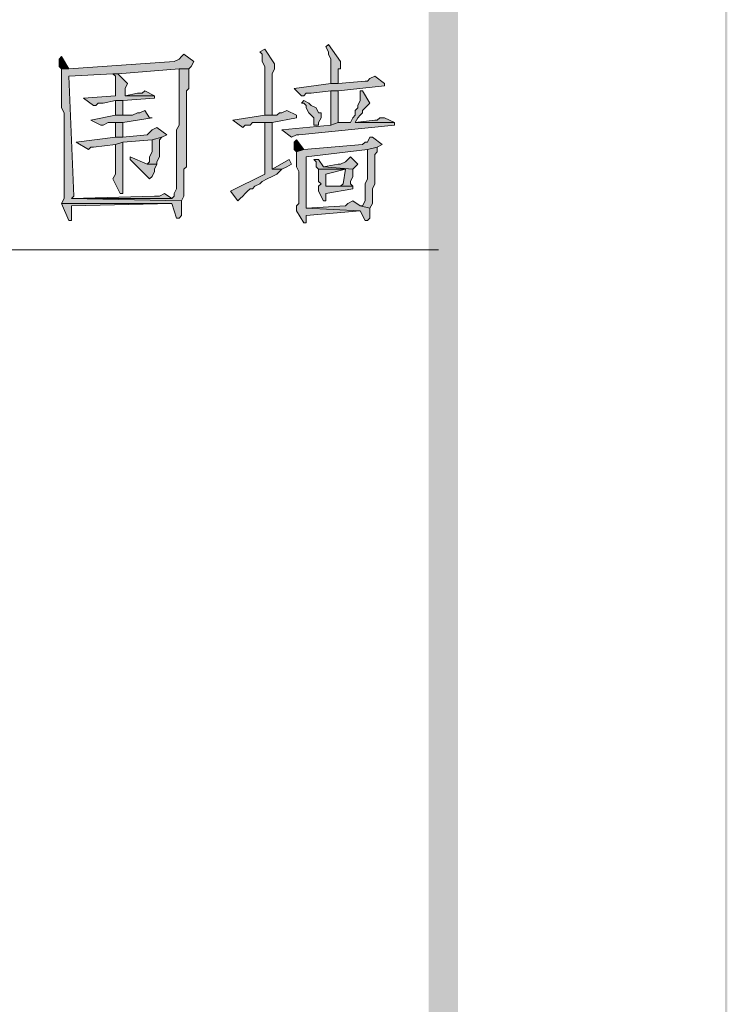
# Model space of a CAD drawing. Extents: x 566443 to 590371, y 3845226 to 3876576.
# Tile 216 of 221: x 586752 to 586765, y 3854053 to 3854070. Entities that reach past the tile are written whole.
import ezdxf

# ---------------------------------------------------------------- set-up
doc = ezdxf.new("R2010")
doc.units = 0
doc.layers.add('C00-00-00', color=7, linetype='CONTINUOUS')

msp = doc.modelspace()

# ---------------------------------------------------------------- hatches: boundary and pattern name
at = {"layer": 'C00-00-00'}
h = msp.add_hatch(color=256, dxfattribs=at)
h.dxf.hatch_style = 2
h.paths.add_polyline_path([(586764.556, 3854132.253), (586764.514, 3854132.21), (586764.556, 3853849.593)])
h = msp.add_hatch(color=256, dxfattribs=at)
h.dxf.hatch_style = 2
h.paths.add_polyline_path([(586764.556, 3854132.253), (586764.514, 3854132.21), (586764.556, 3853849.593)])
h = msp.add_hatch(color=256, dxfattribs=at)
h.dxf.hatch_style = 2
h.paths.add_polyline_path([(586764.556, 3854132.253), (586764.514, 3854132.21), (586764.556, 3853849.593)])
h = msp.add_hatch(color=256, dxfattribs=at)
h.dxf.hatch_style = 2
h.paths.add_polyline_path([(586764.514, 3854132.21), (586764.556, 3853849.593), (586764.514, 3853849.635)])
h = msp.add_hatch(color=256, dxfattribs=at)
h.dxf.hatch_style = 2
h.paths.add_polyline_path([(586764.514, 3854132.21), (586764.556, 3853849.593), (586764.514, 3853849.635)])
h = msp.add_hatch(color=256, dxfattribs=at)
h.dxf.hatch_style = 2
h.paths.add_polyline_path([(586764.514, 3854132.21), (586764.556, 3853849.593), (586764.514, 3853849.635)])
h = msp.add_hatch(color=256, dxfattribs=at)
h.dxf.hatch_style = 2
h.paths.add_polyline_path([(586759.899, 3854128.612), (586759.391, 3854128.019), (586759.899, 3853854.25)])
h = msp.add_hatch(color=256, dxfattribs=at)
h.dxf.hatch_style = 2
h.paths.add_polyline_path([(586759.899, 3854128.612), (586759.391, 3854128.019), (586759.899, 3853854.25)])
h = msp.add_hatch(color=256, dxfattribs=at)
h.dxf.hatch_style = 2
h.paths.add_polyline_path([(586759.391, 3854128.019), (586759.899, 3853854.25), (586759.391, 3853854.758)])
h = msp.add_hatch(color=256, dxfattribs=at)
h.dxf.hatch_style = 2
h.paths.add_polyline_path([(586759.391, 3854128.019), (586759.899, 3853854.25), (586759.391, 3853854.758)])
h = msp.add_hatch(color=256, dxfattribs=at)
h.dxf.hatch_style = 2
h.paths.add_polyline_path([(586756.555, 3854069.642), (586756.47, 3854069.599), (586756.513, 3854069.557), (586756.513, 3854069.43), (586756.555, 3854069.345), (586756.555, 3854068.499), (586756.682, 3854068.499), (586756.682, 3854069.176), (586756.682, 3854069.218), (586756.724, 3854069.303), (586756.724, 3854069.388)])
h = msp.add_hatch(color=256, dxfattribs=at)
h.dxf.hatch_style = 2
h.paths.add_polyline_path([(586757.656, 3854069.726), (586757.613, 3854069.684), (586757.656, 3854069.599), (586757.656, 3854069.557), (586757.698, 3854069.472), (586757.698, 3854069.049), (586757.825, 3854069.049), (586757.825, 3854069.303), (586757.867, 3854069.303), (586757.867, 3854069.43)])
h = msp.add_hatch(color=256, dxfattribs=at)
h.dxf.hatch_style = 2
h.paths.add_polyline_path([(586753.041, 3854069.515), (586752.999, 3854069.472), (586752.999, 3854069.345), (586753.041, 3854069.303), (586753.168, 3854069.303)])
h = msp.add_hatch(color=256, dxfattribs=at)
h.dxf.hatch_style = 2
h.paths.add_polyline_path([(586755.158, 3854069.557), (586755.116, 3854069.515), (586755.073, 3854069.472), (586754.989, 3854069.43), (586753.168, 3854069.303), (586753.041, 3854069.303), (586753.041, 3854069.261), (586753.041, 3854068.626), (586753.084, 3854068.541), (586753.084, 3854068.075), (586753.084, 3854067.991), (586753.084, 3854067.059), (586753.041, 3854066.975), (586754.946, 3854066.975), (586755.031, 3854066.721), (586755.073, 3854066.721), (586755.116, 3854066.763), (586755.116, 3854067.017), (586753.211, 3854067.059), (586753.253, 3854067.102), (586753.168, 3854069.176), (586753.93, 3854069.218), (586754.015, 3854069.218), (586755.073, 3854069.303), (586755.243, 3854069.303), (586755.285, 3854069.345), (586755.327, 3854069.43)])
h = msp.add_hatch(color=256, dxfattribs=at)
h.dxf.hatch_style = 2
h.paths.add_polyline_path([(586755.243, 3854069.303), (586755.073, 3854069.303), (586755.073, 3854069.176), (586755.073, 3854068.329), (586755.031, 3854068.245), (586755.031, 3854067.398), (586755.031, 3854067.356), (586755.031, 3854067.229), (586754.989, 3854067.144), (586754.989, 3854067.102), (586754.946, 3854067.059), (586753.211, 3854067.059), (586755.116, 3854067.017), (586755.158, 3854067.102), (586755.158, 3854067.567), (586755.2, 3854067.61), (586755.2, 3854068.922), (586755.243, 3854068.964)])
h = msp.add_hatch(color=256, dxfattribs=at)
h.dxf.hatch_style = 2
h.paths.add_polyline_path([(586754.015, 3854069.218), (586753.93, 3854069.218), (586753.973, 3854069.176), (586753.973, 3854068.837), (586753.422, 3854068.795), (586753.592, 3854068.668), (586753.634, 3854068.668), (586753.676, 3854068.71), (586753.761, 3854068.71), (586753.973, 3854068.753), (586754.1, 3854068.753), (586754.65, 3854068.795), (586754.65, 3854068.837), (586754.142, 3854068.837), (586754.142, 3854068.88), (586754.142, 3854068.964), (586754.184, 3854069.049)])
h = msp.add_hatch(color=256, dxfattribs=at)
h.dxf.hatch_style = 2
h.paths.add_polyline_path([(586758.46, 3854069.176), (586758.375, 3854069.134), (586758.333, 3854069.091), (586758.291, 3854069.091), (586757.825, 3854069.049), (586757.698, 3854069.049), (586757.063, 3854068.964), (586757.19, 3854068.837), (586757.232, 3854068.837), (586757.275, 3854068.88), (586757.359, 3854068.88), (586757.698, 3854068.922), (586757.825, 3854068.922), (586758.629, 3854069.007), (586758.629, 3854069.049)])
h = msp.add_hatch(color=256, dxfattribs=at)
h.dxf.hatch_style = 2
h.paths.add_polyline_path([(586754.481, 3854068.922), (586754.438, 3854068.88), (586754.354, 3854068.88), (586754.142, 3854068.837), (586754.65, 3854068.837)])
h = msp.add_hatch(color=256, dxfattribs=at)
h.dxf.hatch_style = 2
h.paths.add_polyline_path([(586758.248, 3854068.922), (586758.206, 3854068.922), (586758.206, 3854068.88), (586758.206, 3854068.753), (586758.164, 3854068.668), (586758.164, 3854068.626), (586758.121, 3854068.583), (586758.121, 3854068.499), (586758.079, 3854068.456), (586758.037, 3854068.372), (586757.825, 3854068.372), (586757.698, 3854068.329), (586756.851, 3854068.245), (586757.021, 3854068.118), (586757.105, 3854068.16), (586757.148, 3854068.16), (586758.799, 3854068.329), (586758.799, 3854068.372), (586758.121, 3854068.372), (586758.164, 3854068.456), (586758.206, 3854068.499), (586758.248, 3854068.541), (586758.248, 3854068.583), (586758.291, 3854068.626), (586758.333, 3854068.668), (586758.375, 3854068.71)])
h = msp.add_hatch(color=256, dxfattribs=at)
h.dxf.hatch_style = 2
h.paths.add_polyline_path([(586757.825, 3854068.922), (586757.698, 3854068.922), (586757.698, 3854068.329), (586757.825, 3854068.372)])
h = msp.add_hatch(color=256, dxfattribs=at)
h.dxf.hatch_style = 2
h.paths.add_polyline_path([(586754.1, 3854068.753), (586753.973, 3854068.753), (586753.973, 3854068.71), (586753.973, 3854068.499), (586754.1, 3854068.499)])
h = msp.add_hatch(color=256, dxfattribs=at)
h.dxf.hatch_style = 2
h.paths.add_polyline_path([(586757.232, 3854068.753), (586757.19, 3854068.71), (586757.232, 3854068.71), (586757.275, 3854068.668), (586757.275, 3854068.626), (586757.317, 3854068.541), (586757.359, 3854068.499), (586757.402, 3854068.456), (586757.402, 3854068.329), (586757.486, 3854068.329), (586757.486, 3854068.372), (586757.529, 3854068.456), (586757.529, 3854068.541), (586757.486, 3854068.541), (586757.444, 3854068.626), (586757.359, 3854068.668), (586757.317, 3854068.71)])
h = msp.add_hatch(color=256, dxfattribs=at)
h.dxf.hatch_style = 2
h.paths.add_polyline_path([(586754.481, 3854068.583), (586754.396, 3854068.541), (586754.354, 3854068.541), (586754.269, 3854068.499), (586753.973, 3854068.499), (586753.549, 3854068.414), (586753.719, 3854068.329), (586753.761, 3854068.329), (586753.846, 3854068.372), (586754.1, 3854068.372), (586754.608, 3854068.456), (586754.565, 3854068.456)])
h = msp.add_hatch(color=256, dxfattribs=at)
h.dxf.hatch_style = 2
h.paths.add_polyline_path([(586756.936, 3854068.583), (586756.851, 3854068.541), (586756.809, 3854068.541), (586756.767, 3854068.499), (586756.555, 3854068.499), (586756.005, 3854068.414), (586756.174, 3854068.287), (586756.216, 3854068.329), (586756.301, 3854068.329), (586756.343, 3854068.372), (586756.682, 3854068.372), (586757.105, 3854068.456), (586757.105, 3854068.499)])
h = msp.add_hatch(color=256, dxfattribs=at)
h.dxf.hatch_style = 2
h.paths.add_polyline_path([(586758.629, 3854068.456), (586758.545, 3854068.456), (586758.502, 3854068.414), (586758.46, 3854068.414), (586758.121, 3854068.372), (586758.799, 3854068.372)])
h = msp.add_hatch(color=256, dxfattribs=at)
h.dxf.hatch_style = 2
h.paths.add_polyline_path([(586754.692, 3854068.287), (586754.608, 3854068.245), (586754.565, 3854068.202), (586754.523, 3854068.16), (586754.1, 3854068.118), (586753.973, 3854068.118), (586753.295, 3854068.033), (586753.507, 3854067.906), (586753.549, 3854067.948), (586753.592, 3854067.948), (586753.973, 3854067.991), (586754.1, 3854068.033), (586754.608, 3854068.075), (586754.777, 3854068.118), (586754.862, 3854068.16)])
h = msp.add_hatch(color=256, dxfattribs=at)
h.dxf.hatch_style = 2
h.paths.add_polyline_path([(586754.1, 3854068.372), (586753.973, 3854068.372), (586753.973, 3854068.329), (586753.973, 3854068.118), (586754.1, 3854068.118)])
h = msp.add_hatch(color=256, dxfattribs=at)
h.dxf.hatch_style = 2
h.paths.add_polyline_path([(586756.682, 3854068.372), (586756.555, 3854068.372), (586756.555, 3854067.483), (586755.962, 3854067.186), (586756.089, 3854067.017), (586756.132, 3854067.059), (586756.174, 3854067.102), (586756.216, 3854067.144), (586756.259, 3854067.186), (586756.301, 3854067.229), (586756.343, 3854067.229), (586756.386, 3854067.271), (586756.47, 3854067.313), (586756.513, 3854067.356), (586756.597, 3854067.398), (586756.682, 3854067.44), (586756.767, 3854067.483), (586756.851, 3854067.567), (586756.682, 3854067.567), (586756.682, 3854067.652), (586756.682, 3854067.991), (586756.682, 3854068.075)])
h = msp.add_hatch(color=256, dxfattribs=at)
h.dxf.hatch_style = 2
h.paths.add_polyline_path([(586754.777, 3854068.118), (586754.608, 3854068.075), (586754.608, 3854067.864), (586754.565, 3854067.779), (586754.565, 3854067.694), (586754.523, 3854067.652), (586754.692, 3854067.652), (586754.692, 3854067.694), (586754.735, 3854067.779), (586754.735, 3854068.075)])
h = msp.add_hatch(color=256, dxfattribs=at)
h.dxf.hatch_style = 2
h.paths.add_polyline_path([(586757.105, 3854068.075), (586757.063, 3854068.033), (586757.063, 3854067.906), (586757.105, 3854067.864), (586757.232, 3854067.906)])
h = msp.add_hatch(color=256, dxfattribs=at)
h.dxf.hatch_style = 2
h.paths.add_polyline_path([(586758.418, 3854068.118), (586758.375, 3854068.118), (586758.333, 3854068.033), (586758.291, 3854068.033), (586758.248, 3854067.991), (586757.232, 3854067.906), (586757.105, 3854067.864), (586757.105, 3854067.61), (586757.148, 3854067.525), (586757.148, 3854066.975), (586757.105, 3854066.932), (586757.105, 3854066.848), (586757.232, 3854066.636), (586757.275, 3854066.636), (586757.275, 3854066.763), (586758.206, 3854066.848), (586757.275, 3854066.89), (586757.275, 3854067.779), (586758.333, 3854067.906), (586758.502, 3854067.948), (586758.587, 3854067.991)])
h = msp.add_hatch(color=256, dxfattribs=at)
h.dxf.hatch_style = 2
h.paths.add_polyline_path([(586754.1, 3854068.033), (586753.973, 3854067.991), (586753.973, 3854067.483), (586753.93, 3854067.398), (586754.057, 3854067.144), (586754.1, 3854067.144), (586754.1, 3854067.483)])
h = msp.add_hatch(color=256, dxfattribs=at)
h.dxf.hatch_style = 2
h.paths.add_polyline_path([(586758.502, 3854067.948), (586758.333, 3854067.906), (586758.333, 3854067.398), (586758.291, 3854067.313), (586758.291, 3854067.017), (586758.248, 3854066.932), (586758.206, 3854066.932), (586758.375, 3854066.89), (586758.418, 3854066.975), (586758.418, 3854067.229), (586758.46, 3854067.313), (586758.46, 3854067.356), (586758.46, 3854067.821), (586758.502, 3854067.864)])
h = msp.add_hatch(color=256, dxfattribs=at)
h.dxf.hatch_style = 2
h.paths.add_polyline_path([(586754.227, 3854067.779), (586754.227, 3854067.737), (586754.565, 3854067.398), (586754.608, 3854067.44), (586754.65, 3854067.525), (586754.65, 3854067.567), (586754.692, 3854067.652), (586754.523, 3854067.652)])
h = msp.add_hatch(color=256, dxfattribs=at)
h.dxf.hatch_style = 2
h.paths.add_polyline_path([(586756.978, 3854067.737), (586756.682, 3854067.567), (586756.851, 3854067.567), (586756.936, 3854067.61), (586757.021, 3854067.652)])
h = msp.add_hatch(color=256, dxfattribs=at)
h.dxf.hatch_style = 2
h.paths.add_polyline_path([(586757.486, 3854067.737), (586757.402, 3854067.737), (586757.444, 3854067.694), (586757.444, 3854067.61), (586757.486, 3854067.567), (586757.952, 3854067.567), (586757.91, 3854067.313), (586757.867, 3854067.271), (586757.613, 3854067.271), (586758.079, 3854067.271), (586758.037, 3854067.313), (586758.037, 3854067.356), (586758.079, 3854067.44), (586758.079, 3854067.567), (586757.571, 3854067.61)])
h = msp.add_hatch(color=256, dxfattribs=at)
h.dxf.hatch_style = 2
h.paths.add_polyline_path([(586758.037, 3854067.779), (586757.994, 3854067.737), (586757.952, 3854067.694), (586757.867, 3854067.652), (586757.825, 3854067.652), (586757.571, 3854067.61), (586758.079, 3854067.567), (586758.164, 3854067.652)])
h = msp.add_hatch(color=256, dxfattribs=at)
h.dxf.hatch_style = 2
h.paths.add_polyline_path([(586757.486, 3854067.567), (586757.486, 3854067.356), (586757.529, 3854067.313), (586757.486, 3854067.271), (586757.486, 3854067.186), (586757.571, 3854067.017), (586757.613, 3854067.017), (586757.613, 3854067.059), (586757.613, 3854067.144), (586758.079, 3854067.229), (586758.079, 3854067.271), (586757.613, 3854067.271), (586757.613, 3854067.483), (586757.952, 3854067.567)])
h = msp.add_hatch(color=256, dxfattribs=at)
h.dxf.hatch_style = 2
h.paths.add_polyline_path([(586754.819, 3854067.144), (586754.735, 3854067.102), (586754.65, 3854067.102), (586753.211, 3854067.059), (586754.946, 3854067.059)])
h = msp.add_hatch(color=256, dxfattribs=at)
h.dxf.hatch_style = 2
h.paths.add_polyline_path([(586753.041, 3854066.975), (586753.168, 3854066.678), (586753.211, 3854066.678), (586753.211, 3854066.932), (586754.946, 3854066.975)])
h = msp.add_hatch(color=256, dxfattribs=at)
h.dxf.hatch_style = 2
h.paths.add_polyline_path([(586758.079, 3854067.017), (586757.994, 3854066.975), (586757.952, 3854066.932), (586757.275, 3854066.89), (586758.206, 3854066.848), (586758.291, 3854066.678), (586758.333, 3854066.678), (586758.375, 3854066.721), (586758.375, 3854066.89), (586758.206, 3854066.932)])

# ---------------------------------------------------------------- linework, layer by layer
at = {"layer": 'C00-00-00', "lineweight": 0}
for points in [[(586756.555, 3854069.642), (586756.47, 3854069.599), (586756.513, 3854069.557), (586756.513, 3854069.43), (586756.555, 3854069.345), (586756.555, 3854068.499), (586756.682, 3854068.499), (586756.682, 3854069.176), (586756.682, 3854069.218), (586756.724, 3854069.303), (586756.724, 3854069.388)], [(586757.656, 3854069.726), (586757.613, 3854069.684), (586757.656, 3854069.599), (586757.656, 3854069.557), (586757.698, 3854069.472), (586757.698, 3854069.049), (586757.825, 3854069.049), (586757.825, 3854069.303), (586757.867, 3854069.303), (586757.867, 3854069.43)], [(586753.041, 3854069.515), (586752.999, 3854069.472), (586752.999, 3854069.345), (586753.041, 3854069.303), (586753.168, 3854069.303)], [(586755.158, 3854069.557), (586755.116, 3854069.515), (586755.073, 3854069.472), (586754.989, 3854069.43), (586753.168, 3854069.303), (586753.041, 3854069.303), (586753.041, 3854069.261), (586753.041, 3854068.626), (586753.084, 3854068.541), (586753.084, 3854068.075), (586753.084, 3854067.991), (586753.084, 3854067.059), (586753.041, 3854066.975), (586754.946, 3854066.975), (586755.031, 3854066.721), (586755.073, 3854066.721), (586755.116, 3854066.763), (586755.116, 3854067.017), (586753.211, 3854067.059), (586753.253, 3854067.102), (586753.168, 3854069.176), (586753.93, 3854069.218), (586754.015, 3854069.218), (586755.073, 3854069.303), (586755.243, 3854069.303), (586755.285, 3854069.345), (586755.327, 3854069.43)], [(586755.243, 3854069.303), (586755.073, 3854069.303), (586755.073, 3854069.176), (586755.073, 3854068.329), (586755.031, 3854068.245), (586755.031, 3854067.398), (586755.031, 3854067.356), (586755.031, 3854067.229), (586754.989, 3854067.144), (586754.989, 3854067.102), (586754.946, 3854067.059), (586753.211, 3854067.059), (586755.116, 3854067.017), (586755.158, 3854067.102), (586755.158, 3854067.567), (586755.2, 3854067.61), (586755.2, 3854068.922), (586755.243, 3854068.964)], [(586754.015, 3854069.218), (586753.93, 3854069.218), (586753.973, 3854069.176), (586753.973, 3854068.837), (586753.422, 3854068.795), (586753.592, 3854068.668), (586753.634, 3854068.668), (586753.676, 3854068.71), (586753.761, 3854068.71), (586753.973, 3854068.753), (586754.1, 3854068.753), (586754.65, 3854068.795), (586754.65, 3854068.837), (586754.142, 3854068.837), (586754.142, 3854068.88), (586754.142, 3854068.964), (586754.184, 3854069.049)], [(586758.46, 3854069.176), (586758.375, 3854069.134), (586758.333, 3854069.091), (586758.291, 3854069.091), (586757.825, 3854069.049), (586757.698, 3854069.049), (586757.063, 3854068.964), (586757.19, 3854068.837), (586757.232, 3854068.837), (586757.275, 3854068.88), (586757.359, 3854068.88), (586757.698, 3854068.922), (586757.825, 3854068.922), (586758.629, 3854069.007), (586758.629, 3854069.049)], [(586754.481, 3854068.922), (586754.438, 3854068.88), (586754.354, 3854068.88), (586754.142, 3854068.837), (586754.65, 3854068.837)], [(586758.248, 3854068.922), (586758.206, 3854068.922), (586758.206, 3854068.88), (586758.206, 3854068.753), (586758.164, 3854068.668), (586758.164, 3854068.626), (586758.121, 3854068.583), (586758.121, 3854068.499), (586758.079, 3854068.456), (586758.037, 3854068.372), (586757.825, 3854068.372), (586757.698, 3854068.329), (586756.851, 3854068.245), (586757.021, 3854068.118), (586757.105, 3854068.16), (586757.148, 3854068.16), (586758.799, 3854068.329), (586758.799, 3854068.372), (586758.121, 3854068.372), (586758.164, 3854068.456), (586758.206, 3854068.499), (586758.248, 3854068.541), (586758.248, 3854068.583), (586758.291, 3854068.626), (586758.333, 3854068.668), (586758.375, 3854068.71)], [(586757.825, 3854068.922), (586757.698, 3854068.922), (586757.698, 3854068.329), (586757.825, 3854068.372)], [(586754.1, 3854068.753), (586753.973, 3854068.753), (586753.973, 3854068.71), (586753.973, 3854068.499), (586754.1, 3854068.499)], [(586757.232, 3854068.753), (586757.19, 3854068.71), (586757.232, 3854068.71), (586757.275, 3854068.668), (586757.275, 3854068.626), (586757.317, 3854068.541), (586757.359, 3854068.499), (586757.402, 3854068.456), (586757.402, 3854068.329), (586757.486, 3854068.329), (586757.486, 3854068.372), (586757.529, 3854068.456), (586757.529, 3854068.541), (586757.486, 3854068.541), (586757.444, 3854068.626), (586757.359, 3854068.668), (586757.317, 3854068.71)], [(586754.481, 3854068.583), (586754.396, 3854068.541), (586754.354, 3854068.541), (586754.269, 3854068.499), (586753.973, 3854068.499), (586753.549, 3854068.414), (586753.719, 3854068.329), (586753.761, 3854068.329), (586753.846, 3854068.372), (586754.1, 3854068.372), (586754.608, 3854068.456), (586754.565, 3854068.456)], [(586756.936, 3854068.583), (586756.851, 3854068.541), (586756.809, 3854068.541), (586756.767, 3854068.499), (586756.555, 3854068.499), (586756.005, 3854068.414), (586756.174, 3854068.287), (586756.216, 3854068.329), (586756.301, 3854068.329), (586756.343, 3854068.372), (586756.682, 3854068.372), (586757.105, 3854068.456), (586757.105, 3854068.499)], [(586758.629, 3854068.456), (586758.545, 3854068.456), (586758.502, 3854068.414), (586758.46, 3854068.414), (586758.121, 3854068.372), (586758.799, 3854068.372)], [(586754.692, 3854068.287), (586754.608, 3854068.245), (586754.565, 3854068.202), (586754.523, 3854068.16), (586754.1, 3854068.118), (586753.973, 3854068.118), (586753.295, 3854068.033), (586753.507, 3854067.906), (586753.549, 3854067.948), (586753.592, 3854067.948), (586753.973, 3854067.991), (586754.1, 3854068.033), (586754.608, 3854068.075), (586754.777, 3854068.118), (586754.862, 3854068.16)], [(586754.1, 3854068.372), (586753.973, 3854068.372), (586753.973, 3854068.329), (586753.973, 3854068.118), (586754.1, 3854068.118)], [(586756.682, 3854068.372), (586756.555, 3854068.372), (586756.555, 3854067.483), (586755.962, 3854067.186), (586756.089, 3854067.017), (586756.132, 3854067.059), (586756.174, 3854067.102), (586756.216, 3854067.144), (586756.259, 3854067.186), (586756.301, 3854067.229), (586756.343, 3854067.229), (586756.386, 3854067.271), (586756.47, 3854067.313), (586756.513, 3854067.356), (586756.597, 3854067.398), (586756.682, 3854067.44), (586756.767, 3854067.483), (586756.851, 3854067.567), (586756.682, 3854067.567), (586756.682, 3854067.652), (586756.682, 3854067.991), (586756.682, 3854068.075)], [(586754.777, 3854068.118), (586754.608, 3854068.075), (586754.608, 3854067.864), (586754.565, 3854067.779), (586754.565, 3854067.694), (586754.523, 3854067.652), (586754.692, 3854067.652), (586754.692, 3854067.694), (586754.735, 3854067.779), (586754.735, 3854068.075)], [(586757.105, 3854068.075), (586757.063, 3854068.033), (586757.063, 3854067.906), (586757.105, 3854067.864), (586757.232, 3854067.906)], [(586758.418, 3854068.118), (586758.375, 3854068.118), (586758.333, 3854068.033), (586758.291, 3854068.033), (586758.248, 3854067.991), (586757.232, 3854067.906), (586757.105, 3854067.864), (586757.105, 3854067.61), (586757.148, 3854067.525), (586757.148, 3854066.975), (586757.105, 3854066.932), (586757.105, 3854066.848), (586757.232, 3854066.636), (586757.275, 3854066.636), (586757.275, 3854066.763), (586758.206, 3854066.848), (586757.275, 3854066.89), (586757.275, 3854067.779), (586758.333, 3854067.906), (586758.502, 3854067.948), (586758.587, 3854067.991)], [(586754.1, 3854068.033), (586753.973, 3854067.991), (586753.973, 3854067.483), (586753.93, 3854067.398), (586754.057, 3854067.144), (586754.1, 3854067.144), (586754.1, 3854067.483)], [(586758.502, 3854067.948), (586758.333, 3854067.906), (586758.333, 3854067.398), (586758.291, 3854067.313), (586758.291, 3854067.017), (586758.248, 3854066.932), (586758.206, 3854066.932), (586758.375, 3854066.89), (586758.418, 3854066.975), (586758.418, 3854067.229), (586758.46, 3854067.313), (586758.46, 3854067.356), (586758.46, 3854067.821), (586758.502, 3854067.864)], [(586754.227, 3854067.779), (586754.227, 3854067.737), (586754.565, 3854067.398), (586754.608, 3854067.44), (586754.65, 3854067.525), (586754.65, 3854067.567), (586754.692, 3854067.652), (586754.523, 3854067.652)], [(586756.978, 3854067.737), (586756.682, 3854067.567), (586756.851, 3854067.567), (586756.936, 3854067.61), (586757.021, 3854067.652)], [(586757.486, 3854067.737), (586757.402, 3854067.737), (586757.444, 3854067.694), (586757.444, 3854067.61), (586757.486, 3854067.567), (586757.952, 3854067.567), (586757.91, 3854067.313), (586757.867, 3854067.271), (586757.613, 3854067.271), (586758.079, 3854067.271), (586758.037, 3854067.313), (586758.037, 3854067.356), (586758.079, 3854067.44), (586758.079, 3854067.567), (586757.571, 3854067.61)], [(586758.037, 3854067.779), (586757.994, 3854067.737), (586757.952, 3854067.694), (586757.867, 3854067.652), (586757.825, 3854067.652), (586757.571, 3854067.61), (586758.079, 3854067.567), (586758.164, 3854067.652)], [(586757.486, 3854067.567), (586757.486, 3854067.356), (586757.529, 3854067.313), (586757.486, 3854067.271), (586757.486, 3854067.186), (586757.571, 3854067.017), (586757.613, 3854067.017), (586757.613, 3854067.059), (586757.613, 3854067.144), (586758.079, 3854067.229), (586758.079, 3854067.271), (586757.613, 3854067.271), (586757.613, 3854067.483), (586757.952, 3854067.567)], [(586754.819, 3854067.144), (586754.735, 3854067.102), (586754.65, 3854067.102), (586753.211, 3854067.059), (586754.946, 3854067.059)], [(586753.041, 3854066.975), (586753.168, 3854066.678), (586753.211, 3854066.678), (586753.211, 3854066.932), (586754.946, 3854066.975)], [(586758.079, 3854067.017), (586757.994, 3854066.975), (586757.952, 3854066.932), (586757.275, 3854066.89), (586758.206, 3854066.848), (586758.291, 3854066.678), (586758.333, 3854066.678), (586758.375, 3854066.721), (586758.375, 3854066.89), (586758.206, 3854066.932)]]:
    msp.add_lwpolyline(points, close=True, dxfattribs=at)
at = {"layer": 'C00-00-00', "lineweight": 9}
msp.add_lwpolyline([(586725.567, 3854057.534), (586735.304, 3854066.17), (586759.561, 3854066.17)], dxfattribs=at)

doc.saveas('drawing.dxf')
